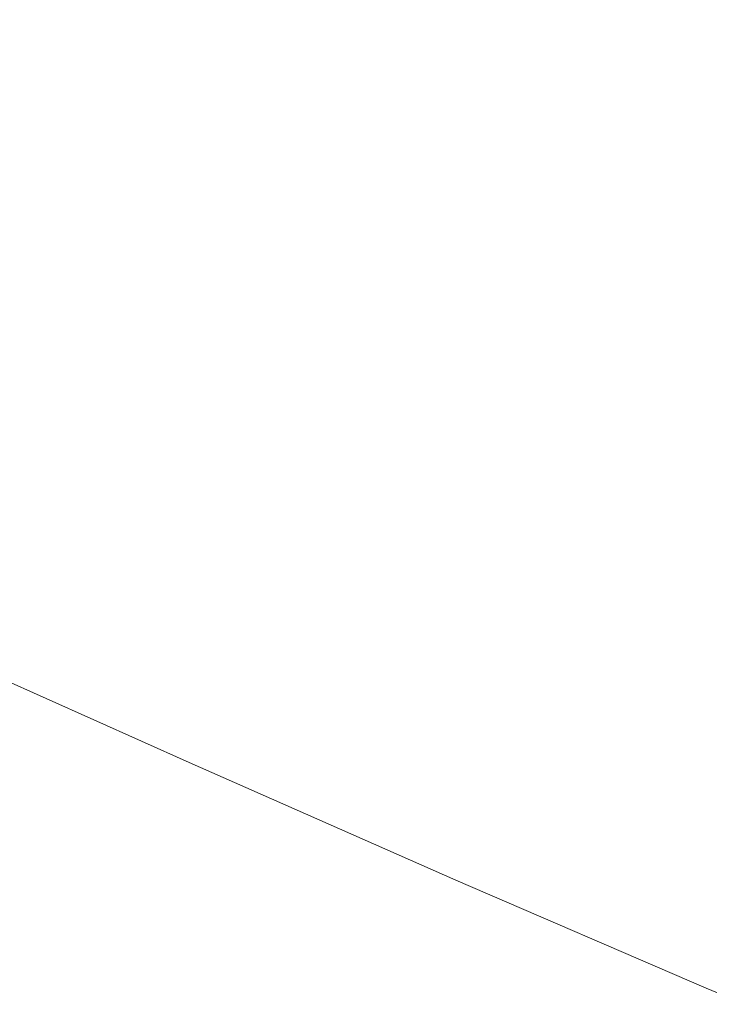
# Model space of a CAD drawing. Extents: x 413123 to 1465301, y 377724 to 504150.
# Tile 68 of 256: x 1463242 to 1463245, y 433278 to 433282. Entities that reach past the tile are written whole.
import ezdxf

# ---------------------------------------------------------------- set-up
doc = ezdxf.new("R2010")
doc.units = 0
doc.header["$MEASUREMENT"] = 0
doc.linetypes.add('DGN Style 1', pattern=[8.732639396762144, 0.01453018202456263, -8.71810921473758])
doc.linetypes.add('DGN Style 3', pattern=[20.34225483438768, 14.53018202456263, -5.812072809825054])
for name, color, linetype, lineweight in [('DT_X_Contour_Minor', 136, 'DGN Style 3', 0), ('DT_X_Terrain_Ground_Line', 92, 'DGN Style 3', 13), ('PV_X_Curb', 120, 'DGN Style 1', 0), ('PV_X_EOP', 7, 'DGN Style 3', 0)]:
    doc.layers.add(name, color=color, linetype=linetype, lineweight=lineweight)
doc.layers.add('SV_Observation (Construction)', color=97, linetype='DGN Style 1', lineweight=0, transparency=0.9)

# ---------------------------------------------------------------- blocks, each defined once
blk = doc.blocks.new('*U5554', base_point=(1463158.719041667, 433438.2508333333, 579.5851666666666))
at = {"layer": 'DT_X_Contour_Minor', "elevation": 571.9999999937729, "flags": 128}
blk.add_lwpolyline([(1463249.267065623, 433290.6039651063), (1463246.916870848, 433291.2909160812), (1463246.447688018, 433291.3993804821), (1463246.047365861, 433291.4303661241), (1463245.715904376, 433291.3838730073), (1463245.453303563, 433291.2599011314), (1463244.388508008, 433290.5005819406), (1463243.901492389, 433289.8220101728), (1463243.794281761, 433289.6929354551), (1463243.681370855, 433289.5965277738), (1463243.562759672, 433289.5327871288), (1463243.438448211, 433289.5017135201), (1463243.099350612, 433289.4624066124), (1463242.90354048, 433289.4116930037), (1463242.570433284, 433289.2890323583), (1463242.100029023, 433289.0944246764), (1463241.492327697, 433288.8278699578), (1463239.688728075, 433288.0211279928), (1463239.067951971, 433287.683816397), (1463238.558323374, 433287.2769380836), (1463238.159842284, 433286.8004930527), (1463237.872508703, 433286.2544813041), (1463237.254482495, 433284.7056943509), (1463237.058017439, 433284.1572333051), (1463236.932141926, 433283.6734403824), (1463236.876855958, 433283.2543155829), (1463236.892159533, 433282.8998589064), (1463237.027088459, 433282.0408652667), (1463237.219132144, 433281.693028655), (1463237.694066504, 433281.2937640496), (1463238.451891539, 433280.8430714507), (1463239.492607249, 433280.340950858), (1463242.64503671, 433278.9333919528), (1463243.792730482, 433278.4266005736), (1463244.8714897, 433277.9618956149), (1463245.881314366, 433277.5392770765), (1463246.822204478, 433277.1587449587), (1463249.23933204, 433276.2001078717), (1463250.051159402, 433275.8741741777), (1463250.673795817, 433275.6153509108), (1463251.107241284, 433275.423638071), (1463251.351495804, 433275.2990356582), (1463251.750586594, 433275.0562431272), (1463251.908848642, 433274.9591985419), (1463252.084316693, 433274.850159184), (1463252.276990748, 433274.7291250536), (1463252.486870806, 433274.596096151), (1463253.069492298, 433274.2253593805), (1463253.499150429, 433273.9927927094), (1463254.351158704, 433273.5731452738), (1463255.625517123, 433272.9664170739), (1463257.322225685, 433272.1726081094), (1463262.409915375, 433269.8063431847), (1463264.085019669, 433269.0281326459), (1463265.294565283, 433268.4681997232), (1463266.038552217, 433268.1265444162), (1463266.316980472, 433268.0031667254), (1463266.43871091, 433267.9651963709), (1463266.483836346, 433267.9435822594), (1463266.527914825, 433267.907217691), (1463266.570946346, 433267.8561026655), (1463266.612930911, 433267.790237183), (1463266.806415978, 433267.4484471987), (1463267.083560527, 433267.3181121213), (1463267.14869106, 433267.3138401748), (1463267.225306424, 433267.3568822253), (1463267.313406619, 433267.447238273), (1463267.412991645, 433267.5849083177), (1463267.693864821, 433268.0151137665), (1463267.786367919, 433268.1569412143), (1463267.853222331, 433268.2597694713), (1463267.894428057, 433268.3235985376), (1463267.909985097, 433268.3484284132), (1463267.917272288, 433268.3626424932), (1463267.922667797, 433268.3754434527), (1463267.933388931, 433268.4031857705), (1463267.94943569, 433268.4458694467), (1463267.970808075, 433268.5034944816), (1463268.082972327, 433268.807274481), (1463268.51038337, 433268.8155958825), (1463268.602485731, 433268.8193204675), (1463268.695616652, 433268.8269279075), (1463268.789776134, 433268.8384182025), (1463268.884964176, 433268.8537913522), (1463269.140170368, 433268.8999635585), (1463269.249377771, 433268.919848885), (1463269.385595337, 433268.9448757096), (1463269.548823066, 433268.9750440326), (1463269.739060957, 433269.0103538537), (1463270.28237555, 433269.1113687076), (1463270.46941084, 433269.148503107), (1463270.623030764, 433269.1841451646), (1463270.743235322, 433269.2182948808), (1463270.830024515, 433269.250952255), (1463271.01690854, 433269.3360487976), (1463271.080051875, 433269.3683933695), (1463271.129318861, 433269.4016046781), (1463271.164709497, 433269.4356827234), (1463271.186223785, 433269.4706275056), (1463271.225093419, 433269.5649692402), (1463271.356376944, 433269.6614976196), (1463271.721075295, 433269.8803264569), (1463272.319188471, 433270.221455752), (1463273.150716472, 433270.6848855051), (1463275.679344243, 433272.083765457), (1463276.632039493, 433272.3720176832), (1463277.593654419, 433272.1876143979), (1463278.564189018, 433271.5305556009), (1463279.543643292, 433270.4008412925), (1463282.167414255, 433266.7580624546), (1463283.171272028, 433265.493940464), (1463284.21501713, 433264.4336586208), (1463285.298649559, 433263.5772169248), (1463286.422169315, 433262.924615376), (1463289.471405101, 433261.4561314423), (1463290.51144956, 433260.9568548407), (1463291.344656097, 433260.5603879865), (1463291.971024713, 433260.2667308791), (1463292.390555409, 433260.0758835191), (1463293.233520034, 433259.7040368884), (1463293.513926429, 433259.5832672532), (1463293.722922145, 433259.4998433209), (1463293.860507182, 433259.4537650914), (1463293.92668154, 433259.4450325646), (1463294.007932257, 433259.471540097), (1463294.038904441, 433259.4814430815), (1463294.070882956, 433259.4912713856), (1463294.103867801, 433259.5010250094), (1463294.137858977, 433259.5107039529), (1463294.229843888, 433259.536414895), (1463294.264602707, 433259.5459264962), (1463294.299890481, 433259.5551780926), (1463294.33570721, 433259.5641696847), (1463294.372052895, 433259.5729012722), (1463294.469679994, 433259.5958388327), (1463294.506230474, 433259.6042126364), (1463294.54266159, 433259.612130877), (1463294.578973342, 433259.6195935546), (1463294.615165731, 433259.6266006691), (1463294.711519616, 433259.6446788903), (1463294.747225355, 433259.6511458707), (1463294.782077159, 433259.6569881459), (1463294.816075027, 433259.6622057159), (1463294.84921896, 433259.6667985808), (1463294.9364642, 433259.6782132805), (1463294.96841028, 433259.6821292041), (1463294.998814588, 433259.6853159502), (1463295.027677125, 433259.6877735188), (1463295.05499789, 433259.6895019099), (1463295.125797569, 433259.693138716), (1463295.151324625, 433259.6941302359), (1463295.174806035, 433259.6943771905), (1463295.196241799, 433259.6938795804), (1463295.215631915, 433259.6926374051), (1463295.264611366, 433259.688332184), (1463295.371966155, 433259.7754578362), (1463295.657295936, 433260.0400637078), (1463296.120600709, 433260.4821497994), (1463296.761880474, 433261.1017161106), (1463298.709259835, 433262.9905332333), (1463299.350452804, 433263.6115300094), (1463299.813497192, 433264.0579074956), (1463300.098392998, 433264.3296656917), (1463300.205140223, 433264.4268045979), (1463300.252268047, 433264.4530159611), (1463300.384593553, 433264.3392564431), (1463300.746224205, 433263.9783193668), (1463301.337160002, 433263.3702047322), (1463302.157400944, 433262.5149125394), (1463304.650450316, 433259.9045632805), (1463305.415054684, 433259.0218679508), (1463305.839080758, 433258.3315439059), (1463305.92252854, 433257.8335911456), (1463305.665398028, 433257.5280096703), (1463303.670772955, 433256.5508291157), (1463300.509345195, 433257.7629733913), (1463299.916036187, 433257.9904868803), (1463299.491006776, 433258.1535369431), (1463299.234256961, 433258.2521235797), (1463299.145786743, 433258.2862467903), (1463299.134238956, 433258.2912907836), (1463299.124598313, 433258.2952738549), (1463299.104337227, 433258.3034400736), (1463299.073455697, 433258.3157894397), (1463299.031953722, 433258.3323219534), (1463298.907121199, 433258.3819861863), (1463298.865585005, 433258.3984178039), (1463298.834600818, 433258.410464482), (1463298.814168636, 433258.4181262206), (1463298.80428846, 433258.4214030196), (1463298.792010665, 433258.4242945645), (1463298.781822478, 433258.426385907), (1463298.760466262, 433258.430491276), (1463298.727942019, 433258.4366106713), (1463298.684249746, 433258.4447440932), (1463298.552846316, 433258.4691185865), (1463298.509126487, 433258.4771489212), (1463298.476519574, 433258.4829590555), (1463298.455025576, 433258.4865489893), (1463298.444644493, 433258.4879187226), (1463298.431778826, 433258.4886110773), (1463298.426822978, 433258.4887609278), (1463298.421604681, 433258.4886912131), (1463298.416123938, 433258.4884019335), (1463298.410380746, 433258.4878930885), (1463298.39471564, 433258.4862434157), (1463298.383489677, 433258.4856280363), (1463298.361560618, 433258.4850191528), (1463298.328928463, 433258.4844167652), (1463298.28559321, 433258.4838208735), (1463298.155761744, 433258.4822404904), (1463298.112419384, 433258.4815118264), (1463298.079765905, 433258.4805111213), (1463298.057801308, 433258.4792383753), (1463298.04652559, 433258.4776935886), (1463298.030708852, 433258.4732114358), (1463298.019664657, 433258.4705002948), (1463297.998394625, 433258.4657284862), (1463297.966898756, 433258.4588960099), (1463297.925177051, 433258.4500028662), (1463297.800284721, 433258.4235402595), (1463297.758562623, 433258.4145083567), (1463297.727065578, 433258.4072596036), (1463297.705793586, 433258.4017939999), (1463297.694746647, 433258.3981115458), (1463297.678921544, 433258.3906692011), (1463297.668362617, 433258.3859190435), (1463297.648554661, 433258.3772503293), (1463297.619497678, 433258.3646630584), (1463297.581191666, 433258.348157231), (1463297.466710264, 433258.2989169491), (1463297.428409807, 433258.2822646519), (1463297.399369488, 433258.269237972), (1463297.379589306, 433258.2598369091), (1463297.369069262, 433258.2540614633), (1463297.353362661, 433258.2434944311), (1463297.347480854, 433258.2393808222), (1463297.341615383, 433258.2349652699), (1463297.335766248, 433258.2302477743), (1463297.32993345, 433258.2252283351), (1463297.314401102, 433258.2114405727), (1463297.304644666, 433258.2036904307), (1463297.287024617, 433258.1907808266), (1463297.261540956, 433258.1727117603), (1463297.228193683, 433258.1494832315), (1463297.128782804, 433258.0806612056), (1463297.095497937, 433258.0573020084), (1463297.070201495, 433258.0388409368), (1463297.052893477, 433258.0252779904), (1463297.043573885, 433258.0166131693), (1463297.029372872, 433258.0000378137), (1463297.02087103, 433257.9906126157), (1463297.006016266, 433257.9747685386), (1463296.984808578, 433257.9525055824), (1463296.957247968, 433257.9238237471), (1463296.875282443, 433257.8387803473), (1463296.847794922, 433257.8099743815), (1463296.826806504, 433257.7873390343), (1463296.812317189, 433257.7708743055), (1463296.804326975, 433257.760580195), (1463296.791685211, 433257.7413567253), (1463296.784615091, 433257.7304830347), (1463296.772886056, 433257.7122795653), (1463296.756498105, 433257.6867463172), (1463296.735451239, 433257.6538832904), (1463296.673114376, 433257.5564755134), (1463296.652157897, 433257.5234958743), (1463296.636041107, 433257.4976127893), (1463296.624764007, 433257.4788262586), (1463296.618326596, 433257.4671362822), (1463296.607613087, 433257.4454250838), (1463296.602801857, 433257.434579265), (1463296.5964033, 433257.4183252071), (1463296.588417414, 433257.3966629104), (1463296.5788442, 433257.3695923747), (1463296.551199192, 433257.2901932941), (1463296.534312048, 433257.2433352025), (1463296.504384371, 433257.1623102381), (1463296.461416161, 433257.047118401), (1463296.405407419, 433256.8977596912), (1463296.238663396, 433256.453913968), (1463296.186433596, 433256.307334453), (1463296.154802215, 433256.2004802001), (1463296.143769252, 433256.1333512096), (1463296.153334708, 433256.1059474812), (1463296.206307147, 433256.0858378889), (1463296.225742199, 433256.0783181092), (1463296.244318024, 433256.0708409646), (1463296.262034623, 433256.0634064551), (1463296.278891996, 433256.0560145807), (1463296.355554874, 433256.0216186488), (1463296.55881915, 433256.0285478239), (1463296.629010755, 433256.0139627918), (1463296.752472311, 433255.9672380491), (1463296.929203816, 433255.8883735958), (1463297.159205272, 433255.7773694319), (1463297.843569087, 433255.4385053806), (1463298.147171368, 433255.2907136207), (1463298.544705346, 433255.1014863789), (1463299.036171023, 433254.8708236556), (1463299.621568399, 433254.5987254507), (1463302.572596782, 433253.2322510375), (1463305.092434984, 433250.222762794), (1463305.70545027, 433249.5596526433), (1463306.464565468, 433248.8601028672), (1463307.369780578, 433248.1241134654), (1463308.421095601, 433247.3516844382), (1463313.668132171, 433243.6619898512), (1463307.644578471, 433244.6974229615), (1463306.464890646, 433244.8880246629), (1463305.507350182, 433245.0160727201), (1463304.771957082, 433245.0815671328), (1463304.258711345, 433245.0845079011), (1463302.381908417, 433244.9522729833), (1463312.747265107, 433240.8342631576), (1463314.964658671, 433239.9531626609), (1463317.174543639, 433239.0747225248), (1463319.376920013, 433238.198942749), (1463321.57178779, 433237.325823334), (1463327.414757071, 433235.0010520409), (1463329.484540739, 433234.177014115), (1463331.311664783, 433233.4484788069), (1463332.896129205, 433232.8154461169), (1463334.237934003, 433232.2779160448), (1463337.492533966, 433230.971839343), (1463338.760181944, 433230.46432709), (1463340.122175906, 433229.9213478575), (1463341.578515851, 433229.3429016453), (1463343.129201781, 433228.7289884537), (1463347.390158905, 433227.0445973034), (1463348.959935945, 433226.4239310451), (1463350.473549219, 433225.8252256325), (1463351.930998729, 433225.248481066), (1463353.332284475, 433224.6936973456), (1463356.994161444, 433223.2435552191), (1463358.290393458, 433222.7309316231), (1463359.432681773, 433222.2806674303), (1463360.421026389, 433221.8927626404), (1463361.255427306, 433221.5672172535), (1463363.275238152, 433220.7822420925), (1463364.072387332, 433220.4734241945), (1463364.948976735, 433220.1357018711), (1463365.905006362, 433219.7690751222), (1463366.940476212, 433219.3735439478), (1463369.807649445, 433218.2802549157), (1463370.759234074, 433217.9224184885), (1463371.463608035, 433217.6688759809), (1463371.920771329, 433217.5196273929), (1463372.130723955, 433217.4746727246), (1463372.533677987, 433217.5082367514), (1463372.867754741, 433217.6854797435), (1463372.944040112, 433217.7230033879), (1463373.029720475, 433217.7596130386), (1463373.124795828, 433217.7953086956), (1463373.229266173, 433217.8300903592), (1463373.520380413, 433217.9216228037), (1463373.931767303, 433217.8579355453), (1463374.947592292, 433217.5982244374), (1463376.56785538, 433217.1424894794), (1463378.792556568, 433216.4907306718), (1463385.531010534, 433214.4913420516), (1463387.832704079, 433213.8026191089), (1463389.68394424, 433213.2359917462), (1463391.084731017, 433212.7914599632), (1463392.035064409, 433212.4690237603), (1463393.968682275, 433211.7719879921), (1463394.707907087, 433211.4956942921), (1463395.475368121, 433211.1895900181), (1463396.271065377, 433210.8536751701), (1463397.094998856, 433210.4879497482), (1463399.329803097, 433209.4729345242), (1463400.113891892, 433209.0991914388), (1463400.790055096, 433208.7392236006), (1463401.358292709, 433208.3930310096), (1463401.818604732, 433208.0606136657), (1463402.902202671, 433207.1925344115), (1463403.542343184, 433206.786222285), (1463404.65006627, 433206.2183453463), (1463406.225371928, 433205.4889035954), (1463408.268260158, 433204.5978970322), (1463414.339405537, 433202.0064597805), (1463416.348479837, 433201.1410485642), (1463417.822343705, 433200.4883928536), (1463418.76099714, 433200.0484926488), (1463419.164440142, 433199.8213479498), (1463419.798349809, 433199.2577688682), (1463419.898234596, 433199.1689660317), (1463419.952302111, 433199.1402746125), (1463420.07169689, 433199.0922587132), (1463420.256418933, 433199.0249183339), (1463420.506468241, 433198.9382534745), (1463421.260369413, 433198.6813812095), (1463421.540508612, 433198.5878583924), (1463421.815500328, 433198.4999441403), (1463422.085344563, 433198.4176384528), (1463422.350041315, 433198.3409413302), (1463423.049036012, 433198.1438937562), (1463423.464849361, 433198.0190187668), (1463424.188043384, 433197.7921794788), (1463425.218618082, 433197.4633758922), (1463426.556573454, 433197.0326080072), (1463430.534295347, 433195.7479412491), (1463431.71791479, 433195.3500863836), (1463432.285481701, 433195.1200218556), (1463432.23699608, 433195.0577476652), (1463431.572457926, 433195.1632638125), (1463427.033823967, 433196.0471832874), (1463430.671398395, 433194.5790739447), (1463431.419087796, 433194.2771357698), (1463432.103195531, 433194.0005109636), (1463432.723721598, 433193.749199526), (1463433.280665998, 433193.523201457), (1463434.681075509, 433192.9542910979), (1463435.298709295, 433192.7033387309), (1463436.101303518, 433192.3771643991), (1463437.088858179, 433191.9757681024), (1463438.261373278, 433191.4991498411), (1463441.634694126, 433190.1278718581), (1463442.922826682, 433189.6025232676), (1463444.257233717, 433189.0549359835), (1463445.637915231, 433188.4851100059), (1463447.064871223, 433187.8930453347), (1463450.931786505, 433186.28455462), (1463452.323879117, 433185.7062722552), (1463453.59997049, 433185.1777931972), (1463454.760060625, 433184.6991174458), (1463455.80414952, 433184.2702450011), (1463460.405894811, 433182.3850479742)], dxfattribs=at)

msp = doc.modelspace()

# ---------------------------------------------------------------- linework, layer by layer
at = {"layer": 'PV_X_Curb'}
for points, knots in [([(1463034.114341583, 433358.5354235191, 570.967442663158), (1463034.382762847, 433357.8525596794, 570.9829174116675), (1463034.902669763, 433356.6746703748, 570.9791408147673), (1463036.322057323, 433354.5205973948, 570.6849760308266), (1463037.748960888, 433352.2020754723, 570.6878951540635), (1463040.018756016, 433349.1857511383, 570.9427811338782), (1463042.639031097, 433346.7780487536, 570.7955674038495), (1463044.970687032, 433345.5933757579, 570.8824061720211), (1463045.921303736, 433345.2188641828, 570.878208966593), (1463051.106075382, 433343.1762354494, 570.8553169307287), (1463056.290847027, 433341.1336067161, 570.8324248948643), (1463061.475618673, 433339.0909779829, 570.809532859), (1463062.018547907, 433338.9041474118, 570.7725412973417), (1463062.561477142, 433338.7173168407, 570.7355497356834), (1463063.104406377, 433338.5304862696, 570.6985581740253), (1463069.657625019, 433335.9461940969, 570.7210719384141), (1463076.21084366, 433333.3619019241, 570.7435857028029), (1463082.764062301, 433330.7776097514, 570.7660994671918), (1463087.246478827, 433329.0023655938, 570.8028168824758), (1463091.728895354, 433327.2271214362, 570.8395342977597), (1463096.211311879, 433325.4518772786, 570.8762517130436), (1463096.878442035, 433325.1897515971, 570.9638925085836), (1463097.545572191, 433324.9276259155, 571.0515333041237), (1463098.212702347, 433324.6655002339, 571.1391740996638), (1463104.831686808, 433322.094946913, 571.1640382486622), (1463111.45067127, 433319.524393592, 571.1889023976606), (1463118.069655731, 433316.953840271, 571.2137665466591), (1463125.957183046, 433313.9138789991, 571.1851535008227), (1463133.844710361, 433310.8739177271, 571.1565404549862), (1463141.732237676, 433307.8339564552, 571.1279274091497), (1463145.767175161, 433306.241790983, 571.1313455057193), (1463149.802112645, 433304.6496255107, 571.134763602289), (1463153.83705013, 433303.0574600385, 571.1381816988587), (1463154.355066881, 433302.8054079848, 571.0924572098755), (1463154.873083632, 433302.5533559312, 571.0467327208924), (1463155.391100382, 433302.3013038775, 571.0010082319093), (1463159.740180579, 433300.5574304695, 571.007755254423), (1463164.089260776, 433298.8135570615, 571.0145022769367), (1463168.438340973, 433297.0696836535, 571.0212492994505), (1463173.76020955, 433294.9893866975, 571.0517121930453), (1463179.082078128, 433292.9090897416, 571.0821750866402), (1463184.403946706, 433290.8287927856, 571.1126379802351), (1463184.927832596, 433290.6024130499, 571.183469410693), (1463185.451718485, 433290.3760333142, 571.254300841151), (1463185.975604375, 433290.1496535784, 571.3251322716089), (1463193.283059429, 433287.4009373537, 571.3274320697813), (1463200.590514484, 433284.6522211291, 571.3297318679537), (1463207.897969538, 433281.9035049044, 571.3320316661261), (1463214.611583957, 433279.3049910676, 571.3660593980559), (1463221.325198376, 433276.7064772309, 571.4000871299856), (1463228.038812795, 433274.1079633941, 571.4341148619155), (1463234.876881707, 433271.4003319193, 571.5030017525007), (1463241.714950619, 433268.6927004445, 571.5718886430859), (1463248.553019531, 433265.9850689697, 571.6407755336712), (1463252.53367608, 433264.4224603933, 571.6987979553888), (1463256.514332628, 433262.8598518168, 571.7568203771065), (1463260.494989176, 433261.2972432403, 571.8148427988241), (1463261.18962272, 433261.0748617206, 571.7422662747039), (1463261.884256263, 433260.8524802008, 571.6696897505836), (1463262.578889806, 433260.6300986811, 571.5971132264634), (1463267.974277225, 433258.4984942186, 571.5913249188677), (1463273.369664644, 433256.3668897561, 571.5855366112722), (1463278.765052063, 433254.2352852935, 571.5797483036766), (1463284.039124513, 433252.1341649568, 571.626583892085), (1463289.313196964, 433250.0330446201, 571.6734194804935), (1463294.587269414, 433247.9319242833, 571.7202550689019), (1463295.147837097, 433247.7325865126, 571.8045569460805), (1463295.70840478, 433247.533248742, 571.8888588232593), (1463296.268972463, 433247.3339109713, 571.9731607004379), (1463303.262539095, 433244.6091737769, 572.0038664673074), (1463310.256105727, 433241.8844365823, 572.034572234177), (1463317.249672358, 433239.1596993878, 572.0652780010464), (1463324.8255847, 433236.206749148, 572.1003223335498), (1463332.401497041, 433233.2537989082, 572.1353666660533), (1463339.977409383, 433230.3008486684, 572.1704109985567), (1463346.624217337, 433227.6724527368, 572.1699621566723), (1463353.271025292, 433225.044056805, 572.1695133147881), (1463359.917833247, 433222.4156608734, 572.1690644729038), (1463363.666535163, 433220.9685334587, 572.1740861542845), (1463367.415237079, 433219.521406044, 572.1791078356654), (1463371.163938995, 433218.0742786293, 572.1841295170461), (1463371.754596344, 433217.8301906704, 572.1047293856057), (1463372.345253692, 433217.5861027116, 572.0253292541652), (1463372.935911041, 433217.3420147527, 571.9459291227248), (1463380.338603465, 433214.4611246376, 571.9041823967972), (1463387.741295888, 433211.5802345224, 571.8624356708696), (1463395.143988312, 433208.6993444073, 571.8206889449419), (1463403.121855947, 433205.5721027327, 571.8539167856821), (1463411.099723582, 433202.4448610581, 571.8871446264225), (1463419.077591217, 433199.3176193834, 571.9203724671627), (1463419.407565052, 433199.1647159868, 571.9396248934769), (1463419.737538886, 433199.0118125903, 571.9588773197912), (1463420.067512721, 433198.8589091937, 571.9781297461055)], [0, 0, 0, 0, 0.004163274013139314, 0.007301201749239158, 0.0146979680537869, 0.01957460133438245, 0.02877745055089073, 0.03448275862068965, 0.03448275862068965, 0.03448275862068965, 0.06896551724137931, 0.06896551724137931, 0.06896551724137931, 0.1034482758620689, 0.1034482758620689, 0.1034482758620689, 0.1379310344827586, 0.1379310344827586, 0.1379310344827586, 0.1724137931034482, 0.1724137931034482, 0.1724137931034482, 0.2068965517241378, 0.2068965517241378, 0.2068965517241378, 0.2413793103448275, 0.2413793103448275, 0.2413793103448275, 0.2758620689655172, 0.2758620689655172, 0.2758620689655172, 0.3103448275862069, 0.3103448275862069, 0.3103448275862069, 0.3448275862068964, 0.3448275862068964, 0.3448275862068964, 0.3793103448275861, 0.3793103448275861, 0.3793103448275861, 0.4137931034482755, 0.4137931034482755, 0.4137931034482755, 0.4482758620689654, 0.4482758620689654, 0.4482758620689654, 0.4827586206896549, 0.4827586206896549, 0.4827586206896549, 0.5172413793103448, 0.5172413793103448, 0.5172413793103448, 0.5517241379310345, 0.5517241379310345, 0.5517241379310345, 0.5862068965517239, 0.5862068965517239, 0.5862068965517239, 0.6206896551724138, 0.6206896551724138, 0.6206896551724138, 0.6551724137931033, 0.6551724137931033, 0.6551724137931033, 0.6896551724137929, 0.6896551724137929, 0.6896551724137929, 0.7241379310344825, 0.7241379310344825, 0.7241379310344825, 0.7586206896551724, 0.7586206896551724, 0.7586206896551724, 0.7931034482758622, 0.7931034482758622, 0.7931034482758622, 0.8275862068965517, 0.8275862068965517, 0.8275862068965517, 0.8620689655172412, 0.8620689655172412, 0.8620689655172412, 0.8965517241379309, 0.8965517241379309, 0.8965517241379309, 0.9310344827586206, 0.9310344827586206, 0.9310344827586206, 0.9655172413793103, 0.9655172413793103, 0.9655172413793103, 1, 1, 1, 1]), ([(1463694.730807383, 433042.1012902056, 573.2000085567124), (1463688.122071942, 433044.6665198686, 573.2117681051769), (1463681.5133365, 433047.2317495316, 573.2235276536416), (1463674.904601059, 433049.7969791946, 573.2352872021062), (1463669.906627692, 433051.7384291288, 573.2422034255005), (1463664.908654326, 433053.679879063, 573.249119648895), (1463659.910680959, 433055.6213289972, 573.2560358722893), (1463659.31440991, 433055.8530469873, 573.3282538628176), (1463658.718138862, 433056.0847649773, 573.400471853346), (1463658.121867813, 433056.3164829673, 573.4726898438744), (1463656.811811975, 433056.8455353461, 573.4691755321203), (1463655.501756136, 433057.3745877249, 573.4656612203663), (1463654.191700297, 433057.9036401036, 573.4621469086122), (1463647.078403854, 433060.7016199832, 573.4311409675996), (1463639.965107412, 433063.4995998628, 573.4001350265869), (1463632.851810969, 433066.2975797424, 573.3691290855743), (1463626.603526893, 433068.7760307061, 573.3262890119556), (1463620.355242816, 433071.25448167, 573.2834489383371), (1463614.10695874, 433073.7329326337, 573.2406088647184), (1463606.821724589, 433076.5483492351, 573.1778320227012), (1463599.536490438, 433079.3637658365, 573.1150551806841), (1463592.251256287, 433082.1791824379, 573.052278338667), (1463585.048675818, 433085.0513616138, 572.9767093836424), (1463577.846095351, 433087.9235407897, 572.901140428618), (1463570.643514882, 433090.7957199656, 572.8255714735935), (1463568.520856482, 433091.6009161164, 572.8136526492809), (1463566.398198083, 433092.4061122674, 572.8017338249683), (1463564.275539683, 433093.2113084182, 572.7898150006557), (1463563.658286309, 433093.4932407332, 572.723361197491), (1463563.041032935, 433093.7751730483, 572.6569073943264), (1463562.423779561, 433094.0571053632, 572.5904535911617), (1463557.897842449, 433095.8076798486, 572.5495712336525), (1463553.371905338, 433097.5582543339, 572.5086888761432), (1463548.845968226, 433099.3088288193, 572.4678065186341), (1463541.746736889, 433102.0973839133, 572.4116307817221), (1463534.647505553, 433104.8859390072, 572.3554550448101), (1463527.548274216, 433107.6744941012, 572.2992793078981), (1463527.099574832, 433107.8541490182, 572.3819727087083), (1463526.650875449, 433108.0338039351, 572.4646661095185), (1463526.202176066, 433108.2134588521, 572.5473595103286), (1463518.442801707, 433111.2934591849, 572.5872886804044), (1463510.683427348, 433114.3734595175, 572.6272178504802), (1463502.924052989, 433117.4534598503, 572.6671470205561), (1463495.101662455, 433120.5759616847, 572.6180249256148), (1463487.279271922, 433123.6984635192, 572.5689028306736), (1463479.456881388, 433126.8209653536, 572.5197807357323), (1463474.540841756, 433128.7396558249, 572.5305568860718), (1463469.624802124, 433130.6583462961, 572.5413330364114), (1463464.708762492, 433132.5770367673, 572.5521091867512), (1463464.15178183, 433132.7738995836, 572.4839343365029), (1463463.594801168, 433132.9707623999, 572.4157594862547), (1463463.037820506, 433133.1676252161, 572.3475846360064), (1463455.395093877, 433136.1460172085, 572.2965798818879), (1463447.752367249, 433139.1244092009, 572.2455751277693), (1463440.10964062, 433142.1028011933, 572.1945703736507), (1463439.463345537, 433142.3911085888, 572.2249332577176), (1463438.817050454, 433142.6794159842, 572.2552961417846), (1463438.170755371, 433142.9677233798, 572.2856590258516), (1463431.589276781, 433145.5431962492, 572.3185177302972), (1463425.007798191, 433148.1186691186, 572.351376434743), (1463418.4263196, 433150.6941419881, 572.3842351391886), (1463413.565512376, 433152.6091060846, 572.3506952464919), (1463408.704705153, 433154.5240701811, 572.3171553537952), (1463403.843897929, 433156.4390342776, 572.2836154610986), (1463402.295983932, 433157.0721267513, 572.2966227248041), (1463400.748069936, 433157.7052192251, 572.3096299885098), (1463399.20015594, 433158.3383116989, 572.3226372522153), (1463398.571326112, 433158.6030358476, 572.2531442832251), (1463397.942496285, 433158.8677599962, 572.1836513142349), (1463397.313666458, 433159.1324841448, 572.1141583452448), (1463389.499427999, 433162.1494767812, 572.1431257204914), (1463381.68518954, 433165.1664694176, 572.172093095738), (1463373.87095108, 433168.1834620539, 572.2010604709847), (1463373.202610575, 433168.4242856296, 572.2485422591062), (1463372.53427007, 433168.6651092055, 572.2960240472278), (1463371.865929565, 433168.9059327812, 572.3435058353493), (1463366.852918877, 433170.8940812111, 572.309207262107), (1463361.839908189, 433172.882229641, 572.2749086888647), (1463356.826897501, 433174.8703780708, 572.2406101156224), (1463350.263613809, 433177.4130764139, 572.2105829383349), (1463343.700330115, 433179.955774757, 572.1805557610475), (1463337.137046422, 433182.4984731, 572.1505285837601), (1463332.732110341, 433184.1753668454, 572.1399057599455), (1463328.327174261, 433185.8522605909, 572.129282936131), (1463323.922238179, 433187.5291543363, 572.1186601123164), (1463323.550514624, 433187.6736224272, 572.0672464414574), (1463323.17879107, 433187.8180905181, 572.0158327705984), (1463322.807067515, 433187.9625586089, 571.9644190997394), (1463314.242457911, 433191.4677850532, 571.9189611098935), (1463305.677848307, 433194.9730114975, 571.8735031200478), (1463297.113238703, 433198.4782379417, 571.8280451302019), (1463296.447798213, 433198.6498683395, 571.8729159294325), (1463295.782357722, 433198.8214987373, 571.917786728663), (1463295.116917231, 433198.9931291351, 571.9626575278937), (1463288.43623397, 433201.6173953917, 571.9595616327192), (1463281.755550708, 433204.2416616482, 571.9564657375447), (1463275.074867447, 433206.8659279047, 571.9533698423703), (1463270.698621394, 433208.5836220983, 571.955071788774), (1463266.322375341, 433210.3013162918, 571.9567737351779), (1463261.946129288, 433212.0190104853, 571.9584756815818), (1463261.255964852, 433212.2907585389, 571.8814296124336), (1463260.565800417, 433212.5625065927, 571.8043835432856), (1463259.875635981, 433212.8342546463, 571.7273374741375), (1463253.221984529, 433215.4661261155, 571.684237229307), (1463246.568333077, 433218.0979975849, 571.6411369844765), (1463239.914681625, 433220.7298690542, 571.5980367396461), (1463232.697418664, 433223.5591135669, 571.584901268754), (1463225.480155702, 433226.3883580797, 571.5717657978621), (1463218.262892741, 433229.2176025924, 571.5586303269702), (1463212.689928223, 433231.3845503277, 571.501804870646), (1463207.116963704, 433233.5514980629, 571.4449794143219), (1463201.543999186, 433235.7184457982, 571.3881539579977), (1463197.702392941, 433237.2969398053, 571.3824755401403), (1463193.860786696, 433238.8754338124, 571.376797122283), (1463190.01918045, 433240.4539278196, 571.3711187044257), (1463189.420555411, 433240.6641899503, 571.4587546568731), (1463188.821930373, 433240.874452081, 571.5463906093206), (1463188.223305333, 433241.0847142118, 571.6340265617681), (1463185.054584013, 433242.3131517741, 571.6250500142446), (1463181.885862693, 433243.5415893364, 571.6160734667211), (1463178.717141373, 433244.7700268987, 571.6070969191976), (1463171.181422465, 433247.7347391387, 571.5342143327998), (1463163.645703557, 433250.6994513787, 571.4613317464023), (1463156.10998465, 433253.6641636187, 571.3884491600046), (1463148.761307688, 433256.5197229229, 571.322577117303), (1463141.412630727, 433259.3752822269, 571.2567050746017), (1463134.063953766, 433262.2308415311, 571.1908330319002), (1463126.984343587, 433264.9936274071, 571.2120531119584), (1463119.904733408, 433267.756413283, 571.2332731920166), (1463112.82512323, 433270.519199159, 571.2544932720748), (1463106.948373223, 433272.8554993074, 571.272380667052), (1463101.071623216, 433275.1917994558, 571.290268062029), (1463095.19487321, 433277.5280996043, 571.3081554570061), (1463087.382378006, 433280.5556578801, 571.2445784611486), (1463079.569882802, 433283.583216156, 571.1810014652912), (1463071.757387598, 433286.6107744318, 571.1174244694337), (1463067.011834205, 433288.4980060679, 571.0790224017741), (1463062.266280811, 433290.385237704, 571.0406203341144), (1463057.520727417, 433292.27246934, 571.0022182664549), (1463052.596696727, 433294.1302708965, 570.9741905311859), (1463047.672666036, 433295.988072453, 570.946162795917), (1463042.748635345, 433297.8458740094, 570.9181350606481), (1463040.996474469, 433298.028892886, 570.6600759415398), (1463037.884741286, 433298.0614564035, 570.3732611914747), (1463033.533792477, 433297.4811137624, 570.213053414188), (1463028.578927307, 433295.8351240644, 570.8846791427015), (1463025.750437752, 433293.3300609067, 570.5443428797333), (1463024.222435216, 433291.00068514, 570.5092220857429), (1463023.412434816, 433289.7658735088, 570.490604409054), (1463022.602434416, 433288.5310618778, 570.4719867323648), (1463021.792434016, 433287.2962502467, 570.4533690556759), (1463021.001432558, 433285.3732457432, 570.5012869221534), (1463020.2104311, 433283.4502412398, 570.549204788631), (1463019.419429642, 433281.5272367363, 570.5971226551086), (1463018.531487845, 433279.3825151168, 570.6481372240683), (1463017.643546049, 433277.2377934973, 570.6991517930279), (1463016.755604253, 433275.0930718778, 570.7501663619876), (1463014.741467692, 433270.0950215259, 570.9656913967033), (1463012.727331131, 433265.096971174, 571.181216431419), (1463010.71319457, 433260.0989208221, 571.3967414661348)], [0, 0, 0, 0, 0.01923076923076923, 0.01923076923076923, 0.01923076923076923, 0.03846153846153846, 0.03846153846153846, 0.03846153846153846, 0.05769230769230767, 0.05769230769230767, 0.05769230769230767, 0.07692307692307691, 0.07692307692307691, 0.07692307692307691, 0.09615384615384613, 0.09615384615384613, 0.09615384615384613, 0.1153846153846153, 0.1153846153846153, 0.1153846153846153, 0.1346153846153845, 0.1346153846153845, 0.1346153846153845, 0.1538461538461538, 0.1538461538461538, 0.1538461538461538, 0.1730769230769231, 0.1730769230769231, 0.1730769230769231, 0.1923076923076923, 0.1923076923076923, 0.1923076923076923, 0.2115384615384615, 0.2115384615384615, 0.2115384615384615, 0.2307692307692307, 0.2307692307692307, 0.2307692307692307, 0.25, 0.25, 0.25, 0.269230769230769, 0.269230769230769, 0.269230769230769, 0.2884615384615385, 0.2884615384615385, 0.2884615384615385, 0.3076923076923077, 0.3076923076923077, 0.3076923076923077, 0.3269230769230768, 0.3269230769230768, 0.3269230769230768, 0.3461538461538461, 0.3461538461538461, 0.3461538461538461, 0.3653846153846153, 0.3653846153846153, 0.3653846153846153, 0.3846153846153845, 0.3846153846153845, 0.3846153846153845, 0.4038461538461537, 0.4038461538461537, 0.4038461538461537, 0.423076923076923, 0.423076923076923, 0.423076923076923, 0.4423076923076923, 0.4423076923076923, 0.4423076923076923, 0.4615384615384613, 0.4615384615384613, 0.4615384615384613, 0.4807692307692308, 0.4807692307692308, 0.4807692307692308, 0.5, 0.5, 0.5, 0.5192307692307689, 0.5192307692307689, 0.5192307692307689, 0.538461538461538, 0.538461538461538, 0.538461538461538, 0.5576923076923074, 0.5576923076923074, 0.5576923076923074, 0.576923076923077, 0.576923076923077, 0.576923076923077, 0.5961538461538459, 0.5961538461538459, 0.5961538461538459, 0.6153846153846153, 0.6153846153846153, 0.6153846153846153, 0.6346153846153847, 0.6346153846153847, 0.6346153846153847, 0.6538461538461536, 0.6538461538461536, 0.6538461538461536, 0.673076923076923, 0.673076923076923, 0.673076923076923, 0.6923076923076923, 0.6923076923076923, 0.6923076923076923, 0.7115384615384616, 0.7115384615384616, 0.7115384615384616, 0.7307692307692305, 0.7307692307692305, 0.7307692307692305, 0.7499999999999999, 0.7499999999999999, 0.7499999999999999, 0.7692307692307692, 0.7692307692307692, 0.7692307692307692, 0.7884615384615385, 0.7884615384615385, 0.7884615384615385, 0.8076923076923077, 0.8076923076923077, 0.8076923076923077, 0.826923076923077, 0.826923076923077, 0.826923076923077, 0.846153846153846, 0.846153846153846, 0.846153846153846, 0.8653846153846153, 0.8653846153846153, 0.8653846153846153, 0.8846153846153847, 0.8846153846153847, 0.8846153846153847, 0.9038461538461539, 0.9038461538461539, 0.9038461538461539, 0.9087225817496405, 0.9125585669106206, 0.9159702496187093, 0.9230769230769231, 0.9230769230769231, 0.9230769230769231, 0.9423076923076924, 0.9423076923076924, 0.9423076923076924, 0.9615384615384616, 0.9615384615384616, 0.9615384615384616, 0.9807692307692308, 0.9807692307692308, 0.9807692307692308, 1, 1, 1, 1])]:
    msp.add_open_spline(points, degree=3, knots=knots, dxfattribs=at)
at = {"layer": 'PV_X_EOP'}
for points, knots in [([(1463033.539703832, 433358.668730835, 570.9312826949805), (1463033.78085339, 433357.7791180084, 570.9319642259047), (1463034.311810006, 433356.414696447, 570.9129230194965), (1463035.936664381, 433354.210215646, 570.7574772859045), (1463037.392149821, 433351.9520015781, 570.7191112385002), (1463039.598433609, 433348.7987445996, 570.7996873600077), (1463042.441302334, 433346.5539274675, 570.6747714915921), (1463044.712350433, 433345.0075174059, 570.6881225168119), (1463045.691659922, 433344.6760572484, 570.6008205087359), (1463046.330306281, 433344.4598990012, 570.5438874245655), (1463046.96895264, 433344.243740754, 570.486954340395), (1463047.607598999, 433344.0275825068, 570.4300212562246), (1463047.46569072, 433343.5095853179, 570.4737916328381), (1463047.32378244, 433342.9915881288, 570.5175620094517), (1463047.181874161, 433342.4735909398, 570.5613323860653), (1463047.962688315, 433342.1715041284, 570.5523071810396), (1463048.74350247, 433341.8694173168, 570.5432819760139), (1463049.524316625, 433341.5673305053, 570.5342567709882), (1463049.723445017, 433342.0454324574, 570.5031497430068), (1463049.92257341, 433342.5235344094, 570.4720427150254), (1463050.121701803, 433343.0016363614, 570.4409356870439), (1463054.363252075, 433341.3299102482, 570.4898514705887), (1463058.604802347, 433339.658184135, 570.5387672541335), (1463062.84635262, 433337.9864580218, 570.5876830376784), (1463069.380437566, 433335.4247592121, 570.6248076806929), (1463075.914522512, 433332.8630604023, 570.6619323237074), (1463082.448607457, 433330.3013615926, 570.699056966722), (1463087.637972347, 433328.22388055, 570.7205322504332), (1463092.827337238, 433326.1463995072, 570.7420075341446), (1463098.016702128, 433324.0689184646, 570.7634828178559), (1463104.657268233, 433321.5116641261, 570.769767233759), (1463111.297834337, 433318.9544097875, 570.7760516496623), (1463117.938400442, 433316.3971554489, 570.7823360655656), (1463125.924840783, 433313.2674390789, 570.73748834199), (1463133.911281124, 433310.1377227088, 570.6926406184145), (1463141.897721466, 433307.0080063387, 570.647792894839), (1463141.717745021, 433306.5125578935, 570.6799613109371), (1463141.537768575, 433306.0171094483, 570.7121297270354), (1463141.35779213, 433305.5216610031, 570.7442981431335), (1463142.229950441, 433305.2201381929, 570.7485050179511), (1463143.102108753, 433304.9186153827, 570.7527118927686), (1463143.974267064, 433304.6170925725, 570.7569187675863), (1463144.185348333, 433305.0788176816, 570.735481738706), (1463144.396429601, 433305.5405427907, 570.7140447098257), (1463144.607510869, 433306.0022678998, 570.6926076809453), (1463147.58473388, 433304.8543661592, 570.7341019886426), (1463150.56195689, 433303.7064644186, 570.7755962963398), (1463153.539179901, 433302.558562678, 570.817090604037), (1463158.44037952, 433300.5705139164, 570.826934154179), (1463163.341579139, 433298.5824651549, 570.8367777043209), (1463168.242778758, 433296.5944163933, 570.8466212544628), (1463174.091388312, 433294.2251577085, 570.8787504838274), (1463179.939997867, 433291.8558990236, 570.9108797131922), (1463185.788607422, 433289.4866403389, 570.9430089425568), (1463193.090936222, 433286.8080451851, 571.0096381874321), (1463200.393265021, 433284.1294500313, 571.0762674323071), (1463207.695593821, 433281.4508548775, 571.1428966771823), (1463214.34865388, 433278.828976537, 571.1804566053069), (1463221.001713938, 433276.2070981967, 571.2180165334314), (1463227.654773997, 433273.5852198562, 571.2555764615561), (1463234.593717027, 433270.8614597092, 571.311327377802), (1463241.532660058, 433268.1376995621, 571.3670782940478), (1463248.471603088, 433265.413939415, 571.4228292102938), (1463251.006317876, 433264.4249023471, 571.4376305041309), (1463253.541032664, 433263.4358652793, 571.452431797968), (1463256.075747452, 433262.4468282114, 571.4672330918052), (1463255.94008792, 433261.9072334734, 571.4705339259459), (1463255.804428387, 433261.3676387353, 571.4738347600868), (1463255.668768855, 433260.8280439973, 571.4771355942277), (1463256.445551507, 433260.5848901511, 571.4871075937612), (1463257.222334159, 433260.3417363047, 571.4970795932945), (1463257.999116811, 433260.0985824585, 571.507051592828), (1463258.226294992, 433260.5106164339, 571.4958264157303), (1463258.453473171, 433260.9226504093, 571.4846012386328), (1463258.680651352, 433261.3346843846, 571.4733760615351), (1463259.925804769, 433260.8493021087, 571.4829525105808), (1463261.170958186, 433260.3639198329, 571.4925289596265), (1463262.416111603, 433259.878537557, 571.5021054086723), (1463267.791649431, 433257.7869022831, 571.5241727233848), (1463273.167187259, 433255.6952670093, 571.5462400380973), (1463278.542725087, 433253.6036317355, 571.5683073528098), (1463284.352399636, 433251.3217999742, 571.5814787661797), (1463290.162074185, 433249.039968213, 571.5946501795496), (1463295.971748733, 433246.7581364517, 571.6078215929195), (1463302.949122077, 433244.0521724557, 571.6351321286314), (1463309.926495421, 433241.3462084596, 571.6624426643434), (1463316.903868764, 433238.6402444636, 571.6897532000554), (1463324.563747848, 433235.6405621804, 571.7285381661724), (1463332.223626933, 433232.6408798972, 571.7673231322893), (1463339.883506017, 433229.641197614, 571.8061080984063), (1463346.449952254, 433227.0690864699, 571.8205958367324), (1463353.01639849, 433224.4969753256, 571.8350835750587), (1463359.582844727, 433221.9248641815, 571.8495713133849), (1463363.961849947, 433220.2403229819, 571.8408310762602), (1463368.340855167, 433218.5557817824, 571.8320908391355), (1463372.719860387, 433216.8712405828, 571.8233506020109), (1463380.126525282, 433213.9587859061, 571.7905530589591), (1463387.533190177, 433211.0463312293, 571.7577555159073), (1463394.939855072, 433208.1338765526, 571.7249579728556), (1463402.425974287, 433205.1637758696, 571.7534560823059), (1463409.912093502, 433202.1936751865, 571.7819541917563), (1463417.398212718, 433199.2235745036, 571.8104523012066), (1463417.229394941, 433198.7682275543, 571.8194733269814), (1463417.060577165, 433198.3128806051, 571.8284943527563), (1463416.891759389, 433197.8575336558, 571.8375153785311), (1463417.692446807, 433197.4966240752, 571.8487103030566), (1463418.493134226, 433197.1357144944, 571.859905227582), (1463419.293821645, 433196.7748049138, 571.8711001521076), (1463419.475032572, 433197.247288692, 571.8477905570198), (1463419.6562435, 433197.7197724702, 571.8244809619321), (1463419.837454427, 433198.1922562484, 571.8011713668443), (1463419.83781155, 433198.2226624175, 571.7953862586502), (1463419.838168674, 433198.2530685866, 571.789601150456), (1463419.838525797, 433198.2834747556, 571.7838160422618)], [0, 0, 0, 0, 0.003968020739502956, 0.006425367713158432, 0.01199892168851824, 0.01581541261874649, 0.02326256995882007, 0.02777777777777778, 0.02777777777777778, 0.02777777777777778, 0.05555555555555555, 0.05555555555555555, 0.05555555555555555, 0.08333333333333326, 0.08333333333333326, 0.08333333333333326, 0.1111111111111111, 0.1111111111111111, 0.1111111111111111, 0.1388888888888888, 0.1388888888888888, 0.1388888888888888, 0.1666666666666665, 0.1666666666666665, 0.1666666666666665, 0.1944444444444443, 0.1944444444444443, 0.1944444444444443, 0.2222222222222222, 0.2222222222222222, 0.2222222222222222, 0.25, 0.25, 0.25, 0.2777777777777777, 0.2777777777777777, 0.2777777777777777, 0.3055555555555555, 0.3055555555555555, 0.3055555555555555, 0.333333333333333, 0.333333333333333, 0.333333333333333, 0.3611111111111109, 0.3611111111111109, 0.3611111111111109, 0.3888888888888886, 0.3888888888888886, 0.3888888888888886, 0.4166666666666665, 0.4166666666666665, 0.4166666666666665, 0.4444444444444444, 0.4444444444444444, 0.4444444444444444, 0.472222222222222, 0.472222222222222, 0.472222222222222, 0.5, 0.5, 0.5, 0.5277777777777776, 0.5277777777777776, 0.5277777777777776, 0.5555555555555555, 0.5555555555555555, 0.5555555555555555, 0.5833333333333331, 0.5833333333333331, 0.5833333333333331, 0.6111111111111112, 0.6111111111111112, 0.6111111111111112, 0.638888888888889, 0.638888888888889, 0.638888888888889, 0.6666666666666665, 0.6666666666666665, 0.6666666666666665, 0.6944444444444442, 0.6944444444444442, 0.6944444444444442, 0.722222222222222, 0.722222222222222, 0.722222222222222, 0.7499999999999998, 0.7499999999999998, 0.7499999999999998, 0.7777777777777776, 0.7777777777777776, 0.7777777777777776, 0.8055555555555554, 0.8055555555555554, 0.8055555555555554, 0.8333333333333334, 0.8333333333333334, 0.8333333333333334, 0.861111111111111, 0.861111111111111, 0.861111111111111, 0.8888888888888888, 0.8888888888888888, 0.8888888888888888, 0.9166666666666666, 0.9166666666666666, 0.9166666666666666, 0.9444444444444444, 0.9444444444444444, 0.9444444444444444, 0.9722222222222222, 0.9722222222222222, 0.9722222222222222, 1, 1, 1, 1]), ([(1463695.37345491, 433042.3269481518, 573.2056029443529), (1463695.118355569, 433042.4173281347, 573.1929567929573), (1463694.863256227, 433042.5077081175, 573.1803106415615), (1463694.608156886, 433042.5980881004, 573.1676644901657), (1463688.127196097, 433045.133574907, 573.1638691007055), (1463681.646235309, 433047.6690617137, 573.1600737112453), (1463675.165274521, 433050.2045485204, 573.1562783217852), (1463668.255959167, 433052.9440202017, 573.1540820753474), (1463661.346643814, 433055.6834918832, 573.1518858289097), (1463654.437328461, 433058.4229635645, 573.149689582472), (1463647.338400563, 433061.2071824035, 573.1301154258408), (1463640.239472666, 433063.9914012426, 573.1105412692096), (1463633.140544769, 433066.7756200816, 573.0909671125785), (1463626.823799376, 433069.2202639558, 573.0453158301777), (1463620.507053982, 433071.6649078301, 572.999664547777), (1463614.190308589, 433074.1095517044, 572.9540132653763), (1463606.930945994, 433076.9629614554, 572.8967218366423), (1463599.671583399, 433079.8163712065, 572.8394304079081), (1463592.412220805, 433082.6697809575, 572.7821389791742), (1463585.208613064, 433085.5359198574, 572.7224006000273), (1463578.005005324, 433088.4020587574, 572.6626622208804), (1463570.801397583, 433091.2681976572, 572.6029238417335), (1463563.539543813, 433094.1288766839, 572.5195568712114), (1463556.277690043, 433096.9895557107, 572.4361899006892), (1463549.015836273, 433099.8502347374, 572.3528229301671), (1463541.464235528, 433102.896740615, 572.3143753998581), (1463533.912634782, 433105.9432464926, 572.2759278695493), (1463526.361034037, 433108.9897523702, 572.2374803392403), (1463524.510466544, 433109.6486739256, 572.222419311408), (1463522.659899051, 433110.307595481, 572.2073582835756), (1463520.809331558, 433110.9665170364, 572.1922972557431), (1463520.996148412, 433111.478044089, 572.2051758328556), (1463521.182965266, 433111.9895711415, 572.2180544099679), (1463521.36978212, 433112.5010981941, 572.2309329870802), (1463520.520611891, 433112.8412018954, 572.2365752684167), (1463519.671441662, 433113.1813055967, 572.2422175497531), (1463518.822271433, 433113.5214092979, 572.2478598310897), (1463518.644435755, 433113.0349413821, 572.2388127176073), (1463518.466600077, 433112.5484734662, 572.229765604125), (1463518.288764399, 433112.0620055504, 572.2207184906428), (1463514.835464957, 433113.4033588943, 572.2367800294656), (1463511.382165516, 433114.7447122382, 572.2528415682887), (1463507.928866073, 433116.0860655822, 572.2689031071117), (1463493.594865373, 433121.7420238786, 572.2482959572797), (1463479.260864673, 433127.3979821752, 572.2276888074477), (1463464.926863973, 433133.0539404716, 572.2070816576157), (1463449.455525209, 433139.0728186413, 572.1640707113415), (1463433.984186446, 433145.0916968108, 572.1210597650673), (1463418.512847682, 433151.1105749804, 572.0780488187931), (1463413.328996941, 433153.1553309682, 572.0135393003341), (1463408.145146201, 433155.200086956, 571.9490297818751), (1463402.961295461, 433157.2448429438, 571.8845202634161), (1463403.132465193, 433157.7716799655, 571.9190447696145), (1463403.303634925, 433158.2985169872, 571.953569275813), (1463403.474804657, 433158.825354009, 571.9880937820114), (1463402.600267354, 433159.1613721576, 571.9863420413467), (1463401.725730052, 433159.4973903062, 571.984590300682), (1463400.851192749, 433159.8334084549, 571.9828385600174), (1463400.653049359, 433159.3552482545, 571.9439093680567), (1463400.454905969, 433158.8770880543, 571.9049801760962), (1463400.256762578, 433158.3989278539, 571.8660509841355), (1463399.322085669, 433158.774478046, 571.9116587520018), (1463398.387408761, 433159.150028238, 571.9572665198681), (1463397.452731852, 433159.5255784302, 572.0028742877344), (1463389.04126259, 433162.8168634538, 571.9920574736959), (1463380.629793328, 433166.1081484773, 571.9812406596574), (1463372.218324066, 433169.3994335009, 571.9704238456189), (1463367.156032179, 433171.3851717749, 571.9528553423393), (1463362.093740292, 433173.370910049, 571.9352868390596), (1463357.031448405, 433175.3566483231, 571.91771833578), (1463350.485608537, 433177.9162151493, 571.9032139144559), (1463343.93976867, 433180.4757819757, 571.8887094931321), (1463337.393928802, 433183.0353488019, 571.8742050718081), (1463332.955818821, 433184.7683232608, 571.8612483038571), (1463328.517708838, 433186.5012977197, 571.8482915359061), (1463324.079598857, 433188.2342721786, 571.835334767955), (1463307.834725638, 433194.592922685, 571.7755947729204), (1463291.58985242, 433200.9515731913, 571.7158547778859), (1463275.344979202, 433207.3102236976, 571.6561147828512), (1463270.255842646, 433209.3105723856, 571.6395679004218), (1463265.16670609, 433211.3109210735, 571.6230210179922), (1463260.077569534, 433213.3112697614, 571.6064741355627), (1463253.452444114, 433215.9179517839, 571.5595870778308), (1463246.827318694, 433218.5246338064, 571.5127000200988), (1463240.202193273, 433221.1313158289, 571.4658129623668), (1463232.962477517, 433223.9732301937, 571.4532933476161), (1463225.722761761, 433226.8151445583, 571.4407737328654), (1463218.483046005, 433229.6570589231, 571.4282541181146), (1463212.90690448, 433231.8646312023, 571.4088467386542), (1463207.330762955, 433234.0722034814, 571.3894393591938), (1463201.754621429, 433236.2797757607, 571.3700319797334), (1463194.142429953, 433239.2572758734, 571.3409586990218), (1463186.530238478, 433242.2347759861, 571.3118854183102), (1463178.918047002, 433245.2122760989, 571.2828121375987), (1463169.428496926, 433248.9128530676, 571.1919051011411), (1463159.93894685, 433252.6134300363, 571.1009980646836), (1463150.449396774, 433256.314007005, 571.0100910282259), (1463145.077359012, 433258.4557943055, 570.9673048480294), (1463139.70532125, 433260.5975816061, 570.9245186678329), (1463134.333283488, 433262.7393689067, 570.8817324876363), (1463132.297653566, 433263.5246301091, 570.8037126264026), (1463130.262023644, 433264.3098913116, 570.7256927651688), (1463128.226393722, 433265.0951525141, 570.6476729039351), (1463128.413443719, 433265.4813551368, 570.6980714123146), (1463128.600493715, 433265.8675577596, 570.748469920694), (1463128.787543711, 433266.2537603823, 570.7988684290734), (1463127.919822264, 433266.676285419, 570.7925938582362), (1463127.052100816, 433267.0988104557, 570.786319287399), (1463126.184379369, 433267.5213354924, 570.7800447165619), (1463126.004706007, 433267.0870623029, 570.7088488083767), (1463125.825032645, 433266.6527891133, 570.6376529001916), (1463125.645359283, 433266.2185159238, 570.5664569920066), (1463121.458270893, 433267.8591123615, 570.6667666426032), (1463117.271182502, 433269.4997087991, 570.7670762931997), (1463113.084094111, 433271.1403052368, 570.8673859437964), (1463107.189564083, 433273.4271367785, 570.8747985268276), (1463101.295034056, 433275.7139683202, 570.8822111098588), (1463095.400504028, 433278.0007998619, 570.88962369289), (1463087.576983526, 433281.0591137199, 570.8606773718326), (1463079.753463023, 433284.117427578, 570.8317310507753), (1463071.92994252, 433287.175741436, 570.8027847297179), (1463067.216062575, 433289.0371870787, 570.7609532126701), (1463062.502182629, 433290.8986327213, 570.7191216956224), (1463057.788302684, 433292.7600783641, 570.6772901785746), (1463055.438489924, 433293.6549933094, 570.597871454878), (1463053.088677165, 433294.5499082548, 570.5184527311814), (1463050.738864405, 433295.4448232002, 570.4390340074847), (1463050.919405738, 433295.974786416, 570.493206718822), (1463051.099947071, 433296.5047496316, 570.547379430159), (1463051.280488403, 433297.0347128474, 570.6015521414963), (1463050.479713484, 433297.3478403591, 570.5996470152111), (1463049.678938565, 433297.660967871, 570.5977418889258), (1463048.878163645, 433297.9740953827, 570.5958367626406), (1463048.616684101, 433297.4827268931, 570.554312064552), (1463048.355204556, 433296.9913584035, 570.5127873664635), (1463048.093725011, 433296.499989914, 570.471262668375), (1463046.16244202, 433297.1796919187, 570.4532430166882), (1463044.231159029, 433297.8593939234, 570.4352233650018), (1463042.299876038, 433298.5390959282, 570.4172037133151), (1463040.683227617, 433298.6270722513, 570.3881765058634), (1463037.665619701, 433298.5647521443, 570.3323767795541), (1463033.387011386, 433297.9238663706, 570.2772123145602), (1463028.240821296, 433296.3164198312, 570.1397972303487), (1463025.314393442, 433293.7317706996, 570.0019896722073), (1463023.773730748, 433291.3674614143, 569.9858104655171), (1463022.862373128, 433289.9688870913, 569.9762398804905), (1463021.951015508, 433288.5703127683, 569.966669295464), (1463021.039657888, 433287.1717384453, 569.9570987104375)], [0, 0, 0, 0, 0.02083333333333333, 0.02083333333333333, 0.02083333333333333, 0.04166666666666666, 0.04166666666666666, 0.04166666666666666, 0.06249999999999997, 0.06249999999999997, 0.06249999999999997, 0.08333333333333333, 0.08333333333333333, 0.08333333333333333, 0.1041666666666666, 0.1041666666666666, 0.1041666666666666, 0.1249999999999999, 0.1249999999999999, 0.1249999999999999, 0.1458333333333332, 0.1458333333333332, 0.1458333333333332, 0.1666666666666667, 0.1666666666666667, 0.1666666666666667, 0.1875, 0.1875, 0.1875, 0.2083333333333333, 0.2083333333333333, 0.2083333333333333, 0.2291666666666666, 0.2291666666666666, 0.2291666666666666, 0.2499999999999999, 0.2499999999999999, 0.2499999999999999, 0.2708333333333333, 0.2708333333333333, 0.2708333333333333, 0.2916666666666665, 0.2916666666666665, 0.2916666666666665, 0.3125, 0.3125, 0.3125, 0.3333333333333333, 0.3333333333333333, 0.3333333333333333, 0.3541666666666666, 0.3541666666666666, 0.3541666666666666, 0.375, 0.375, 0.375, 0.3958333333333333, 0.3958333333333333, 0.3958333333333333, 0.4166666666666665, 0.4166666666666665, 0.4166666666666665, 0.4374999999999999, 0.4374999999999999, 0.4374999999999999, 0.4583333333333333, 0.4583333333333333, 0.4583333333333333, 0.4791666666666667, 0.4791666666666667, 0.4791666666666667, 0.4999999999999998, 0.4999999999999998, 0.4999999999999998, 0.5208333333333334, 0.5208333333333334, 0.5208333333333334, 0.5416666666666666, 0.5416666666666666, 0.5416666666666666, 0.5624999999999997, 0.5624999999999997, 0.5624999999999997, 0.5833333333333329, 0.5833333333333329, 0.5833333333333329, 0.6041666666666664, 0.6041666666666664, 0.6041666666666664, 0.625, 0.625, 0.625, 0.6458333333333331, 0.6458333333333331, 0.6458333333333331, 0.6666666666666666, 0.6666666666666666, 0.6666666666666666, 0.6875, 0.6875, 0.6875, 0.7083333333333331, 0.7083333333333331, 0.7083333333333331, 0.7291666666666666, 0.7291666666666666, 0.7291666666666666, 0.75, 0.75, 0.75, 0.7708333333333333, 0.7708333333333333, 0.7708333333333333, 0.7916666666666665, 0.7916666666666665, 0.7916666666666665, 0.8125, 0.8125, 0.8125, 0.8333333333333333, 0.8333333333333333, 0.8333333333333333, 0.8541666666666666, 0.8541666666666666, 0.8541666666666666, 0.875, 0.875, 0.875, 0.8958333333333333, 0.8958333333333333, 0.8958333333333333, 0.9166666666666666, 0.9166666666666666, 0.9166666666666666, 0.9375, 0.9375, 0.9375, 0.9583333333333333, 0.9583333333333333, 0.9583333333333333, 0.9631710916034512, 0.9674286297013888, 0.9713421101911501, 0.9791666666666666, 0.9791666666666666, 0.9791666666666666, 1, 1, 1, 1])]:
    msp.add_open_spline(points, degree=3, knots=knots, dxfattribs=at)
at = {"layer": 'SV_Observation (Construction)', "transparency": 33554434}
for p in [(1463240.500545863, 433293.4986564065, 571.2885166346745), (1463240.304701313, 433293.4101351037, 571.2967862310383), (1463240.304701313, 433293.4101351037, 571.2967862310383), (1463239.05236025, 433289.798967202, 571.4307151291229)]:
    msp.add_line(p, (1463260.25624, 433205.5898700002, 572.09), dxfattribs=at)

# ---------------------------------------------------------------- block references
at = {"layer": 'DT_X_Terrain_Ground_Line'}
msp.add_blockref('*U5554', (1463158.719041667, 433438.2508333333, 579.5851666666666), dxfattribs=at)

doc.saveas('drawing.dxf')
